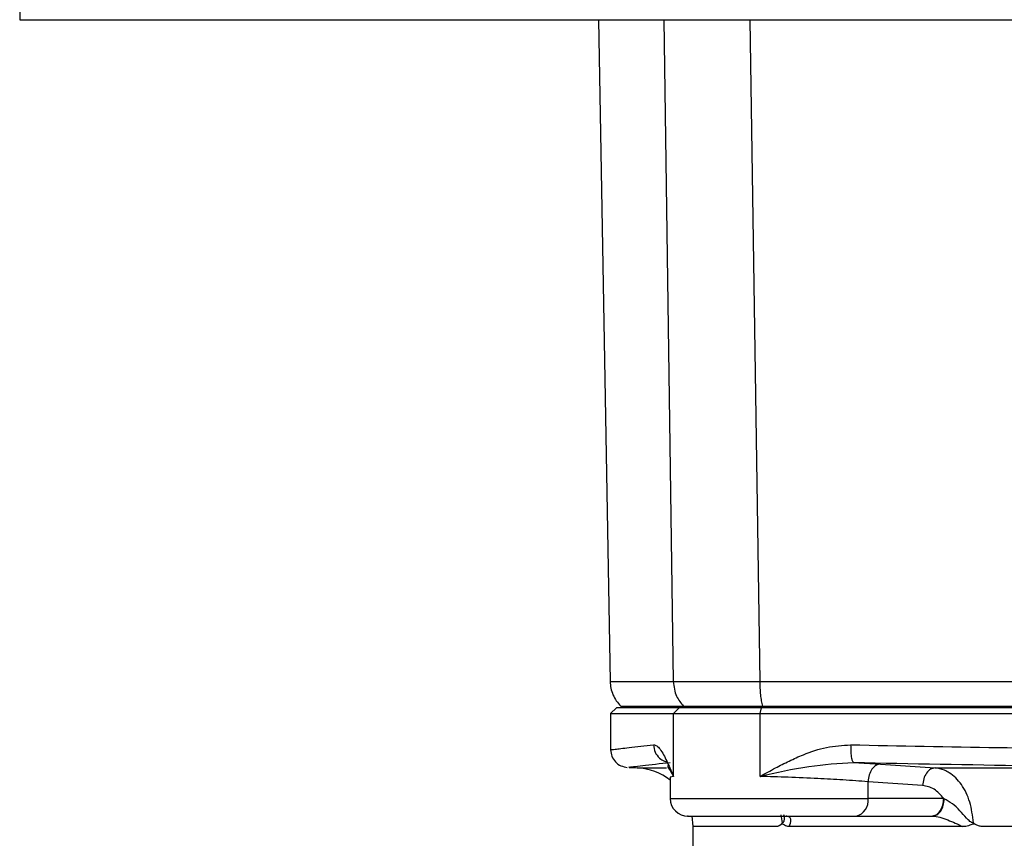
# Model space of a CAD drawing. Header units: millimetres. Extents: x 444 to 4809, y 21 to 3164.
# Tile 3 of 52: x 1449 to 1533, y 158 to 228. Entities that reach past the tile are written whole.
import ezdxf

# ---------------------------------------------------------------- set-up
doc = ezdxf.new("R2010")
doc.units = ezdxf.units.MM

msp = doc.modelspace()

# ---------------------------------------------------------------- linework, layer by layer
at = {"color": 8, "linetype": 'Continuous', "lineweight": 25}
for p, q in [((1449.131, 237.939), (1449.131, 227.787)), ((1503.906, 227.787), (1504.71, 171.514)), ((1511.224, 227.787), (1512.068, 171.514)), ((1501.65, 164.169), (1504.146, 164.169)), ((1504.445, 163.945), (1504.742, 163.444)), ((1504.742, 163.444), (1504.463, 163.368)), ((1504.46, 161.567), (1521.28, 161.567)), ((1513.852, 160.176), (1513.982, 159.494)), ((1513.441, 159.176), (1506.388, 159.176))]:
    msp.add_line(p, q, dxfattribs=at)
at = {"color": 7, "linetype": 'Continuous', "lineweight": 25}
for p, q in [((1449.131, 227.787), (1556.888, 227.787)), ((1498.367, 227.787), (1499.349, 171.512)), ((1499.888, 169.287), (1499.388, 168.787)), ((1505.228, 169.287), (1499.888, 169.287)), ((1504.742, 168.787), (1505.228, 169.287)), ((1512.221, 169.287), (1505.228, 169.287)), ((1505.578, 169.427), (1505.716, 169.287)), ((1512.103, 168.787), (1512.221, 169.287)), ((1601.555, 169.287), (1512.221, 169.287)), ((1512.294, 169.427), (1512.328, 169.287)), ((1499.388, 168.787), (1499.388, 165.711)), ((1499.388, 168.787), (1504.742, 168.787)), ((1504.742, 163.444), (1504.742, 168.787)), ((1504.742, 168.787), (1512.103, 168.787)), ((1512.103, 163.444), (1512.103, 168.787)), ((1512.103, 168.787), (1601.673, 168.787)), ((1500.953, 164.205), (1501.65, 164.169)), ((1520.05, 164.632), (1522.347, 164.492)), ((1522.347, 164.492), (1526.986, 164.169)), ((1526.986, 164.169), (1586.79, 164.169)), ((1504.46, 163.368), (1504.46, 161.567)), ((1521.28, 161.567), (1521.28, 162.994)), ((1525.921, 162.671), (1521.28, 162.994)), ((1527.713, 161.567), (1521.28, 161.567)), ((1527.763, 161.544), (1527.713, 161.567)), ((1506.305, 160.085), (1506.388, 159.176)), ((1520.257, 160.067), (1526.69, 160.067)), ((1526.69, 160.067), (1526.758, 160.067)), ((1506.388, 159.176), (1506.388, 145.951)), ((1529.337, 159.176), (1514.565, 159.176)), ((1582.629, 159.176), (1531.147, 159.176))]:
    msp.add_line(p, q, dxfattribs=at)
for centre, radius, start, end in [((1501.388, 159.176), 5, 52.09366, 87), ((1505.96, 161.567), 1.5, 180, 270), ((1519.963, 161.367), 1.332, 282.75488, 8.65781)]:
    msp.add_arc(centre, radius, start, end, dxfattribs=at)
for points, knots in [([(1600.79, 237.939), (1600.789, 237.939), (1600.782, 237.935), (1600.755, 237.923), (1600.657, 237.875), (1600.283, 237.693), (1599.456, 237.297), (1598.04, 236.641), (1596.217, 235.837), (1594.378, 235.074), (1592.767, 234.442), (1591.463, 233.951), (1590.212, 233.5), (1588.761, 232.997), (1586.809, 232.359), (1584.148, 231.557), (1580.945, 230.702), (1577.648, 229.947), (1574.65, 229.364), (1572.125, 228.946), (1569.705, 228.602), (1567.036, 228.289), (1563.92, 228.016), (1560.463, 227.83), (1557.605, 227.778), (1555.391, 227.795), (1553.862, 227.829), (1552.287, 227.889), (1550.665, 227.977), (1548.998, 228.094), (1547.287, 228.244), (1545.811, 228.399), (1544.516, 228.554), (1543.344, 228.706), (1541.961, 228.904), (1540.368, 229.156), (1538.567, 229.473), (1536.561, 229.867), (1532.892, 230.669), (1528.083, 231.956), (1522.68, 233.774), (1518.764, 235.317), (1516.103, 236.474), (1514.484, 237.218), (1513.548, 237.667), (1513.126, 237.871), (1513.022, 237.923), (1512.995, 237.935), (1512.988, 237.938), (1512.987, 237.939), (1512.986, 237.939), (1512.986, 237.939), (1512.986, 237.939), (1512.986, 237.939)], [0, 0, 0, 0, 0.000028, 0.000271, 0.000966, 0.003625, 0.014024, 0.031197, 0.055144, 0.079771, 0.096916, 0.112248, 0.125769, 0.14078, 0.162957, 0.193528, 0.232494, 0.272365, 0.305117, 0.333278, 0.356848, 0.385766, 0.421982, 0.460058, 0.499994, 0.516299, 0.533124, 0.550469, 0.568334, 0.586717, 0.605621, 0.625043, 0.63567, 0.64867, 0.664042, 0.681786, 0.701903, 0.724392, 0.749254, 0.825857, 0.888539, 0.937295, 0.964724, 0.984318, 0.996076, 0.999018, 0.999753, 0.999938, 0.999984, 0.999996, 0.999999, 1, 1, 1, 1, 1]), ([(1499.349, 171.528), (1499.362, 171.335), (1499.389, 170.944), (1499.574, 170.382), (1499.852, 169.86), (1500.115, 169.57), (1500.246, 169.427)], [0, 0, 0, 0, 0.247524, 0.49989, 0.752316, 1, 1, 1, 1]), ([(1499.349, 171.514), (1499.469, 171.514), (1499.708, 171.514), (1501.502, 171.514), (1503.641, 171.514), (1504.71, 171.514)], [0, 0, 0, 0, 0.333333, 0.666667, 1, 1, 1, 1]), ([(1504.71, 171.514), (1504.995, 171.514), (1505.565, 171.512), (1507.278, 171.511), (1509.461, 171.512), (1511.2, 171.514), (1512.068, 171.514)], [0, 0, 0, 0, 0.24941, 0.500001, 0.75059, 1, 1, 1, 1]), ([(1504.71, 171.514), (1504.766, 171.075), (1504.866, 170.29), (1505.36, 169.69), (1505.578, 169.427)], [0, 0, 0, 0, 0.559997, 1, 1, 1, 1]), ([(1512.068, 171.514), (1516.981, 171.514), (1526.806, 171.514), (1541.809, 171.514), (1556.888, 171.514), (1571.967, 171.514), (1586.97, 171.514), (1596.795, 171.514), (1601.708, 171.514)], [0, 0, 0, 0, 0.166667, 0.333333, 0.5, 0.666667, 0.833333, 1, 1, 1, 1]), ([(1512.068, 171.514), (1512.073, 171.322), (1512.082, 170.934), (1512.129, 170.376), (1512.198, 169.857), (1512.262, 169.569), (1512.294, 169.427)], [0, 0, 0, 0, 0.247624, 0.499991, 0.752379, 1, 1, 1, 1]), ([(1505.578, 169.427), (1505.839, 169.428), (1506.36, 169.429), (1507.922, 169.43), (1509.91, 169.429), (1511.498, 169.428), (1512.294, 169.427)], [0, 0, 0, 0, 0.250495, 0.5000012, 0.749505, 1, 1, 1, 1]), ([(1512.294, 169.427), (1515.954, 169.427), (1523.276, 169.427), (1534.42, 169.427), (1545.633, 169.427), (1556.888, 169.427), (1568.143, 169.427), (1579.356, 169.427), (1590.5, 169.427), (1597.822, 169.427), (1601.482, 169.427)], [0, 0, 0, 0, 0.124968, 0.250002, 0.374996, 0.5, 0.625004, 0.749998, 0.875033, 1, 1, 1, 1]), ([(1601.448, 169.287), (1601.319, 169.287), (1600.674, 169.287), (1599.51, 169.287), (1597.956, 169.287), (1596.398, 169.287), (1595.098, 169.287), (1593.796, 169.287), (1592.493, 169.287), (1591.187, 169.287), (1589.88, 169.287), (1588.571, 169.287), (1587.261, 169.287), (1585.949, 169.287), (1584.636, 169.287), (1583.321, 169.287), (1582.005, 169.287), (1580.688, 169.287), (1579.106, 169.287), (1577.786, 169.287), (1576.465, 169.287), (1575.143, 169.287), (1573.556, 169.287), (1571.968, 169.287), (1570.378, 169.287), (1568.788, 169.287), (1567.462, 169.287), (1566.135, 169.287), (1564.808, 169.287), (1563.215, 169.287), (1561.622, 169.287), (1560.028, 169.287), (1558.7, 169.287), (1557.371, 169.287), (1556.043, 169.287), (1554.449, 169.287), (1552.855, 169.287), (1551.262, 169.287), (1549.934, 169.287), (1548.607, 169.287), (1547.28, 169.287), (1545.688, 169.287), (1544.097, 169.287), (1542.507, 169.287), (1540.919, 169.287), (1539.595, 169.287), (1538.273, 169.287), (1536.951, 169.287), (1535.367, 169.287), (1533.784, 169.287), (1532.466, 169.287), (1531.15, 169.287), (1529.834, 169.287), (1528.52, 169.287), (1527.208, 169.287), (1525.896, 169.287), (1524.587, 169.287), (1523.279, 169.287), (1521.972, 169.287), (1520.668, 169.287), (1519.365, 169.287), (1518.064, 169.287), (1516.765, 169.287), (1515.419, 169.287), (1514.309, 169.287), (1513.176, 169.287), (1512.61, 169.287), (1512.328, 169.287)], [0, 0, 0, 0, 0.00443, 0.022147, 0.039865, 0.057583, 0.075301, 0.08416, 0.101878, 0.119596, 0.128455, 0.146173, 0.163891, 0.17275, 0.190468, 0.208186, 0.217045, 0.234763, 0.252481, 0.270199, 0.279058, 0.296776, 0.314493, 0.332211, 0.349929, 0.367647, 0.385365, 0.394224, 0.411942, 0.42966, 0.447378, 0.465096, 0.482814, 0.491673, 0.509391, 0.527109, 0.544827, 0.562545, 0.580263, 0.589122, 0.60684, 0.624557, 0.642276, 0.659994, 0.677711, 0.695429, 0.704288, 0.722006, 0.739724, 0.757442, 0.77516, 0.784019, 0.801737, 0.819455, 0.828314, 0.846032, 0.86375, 0.872609, 0.890327, 0.908045, 0.916904, 0.934622, 0.952339, 0.961199, 0.980598, 0.990299, 1, 1, 1, 1]), ([(1503.042, 166.13), (1503.133, 166.115), (1503.316, 166.085), (1503.6, 165.766), (1503.882, 165.316), (1504.159, 164.766), (1504.442, 164.139), (1504.637, 163.686), (1504.742, 163.444)], [0, 0, 0, 0, 0.162925, 0.329535, 0.50078, 0.661132, 0.819295, 1, 1, 1, 1]), ([(1512.103, 163.444), (1512.536, 163.686), (1513.35, 164.139), (1514.572, 164.767), (1516.002, 165.4), (1517.734, 166.001), (1519.114, 166.087), (1519.803, 166.13)], [0, 0, 0, 0, 0.180776, 0.339006, 0.499448, 0.750062, 1, 1, 1, 1]), ([(1519.803, 166.13), (1523.975, 166.048), (1532.187, 165.886), (1544.585, 165.745), (1556.888, 165.694), (1569.191, 165.745), (1581.589, 165.886), (1589.801, 166.048), (1593.973, 166.13)], [0, 0, 0, 0, 0.170349, 0.335207, 0.5, 0.664791, 0.82965, 1, 1, 1, 1]), ([(1519.803, 166.13), (1519.803, 165.917), (1519.805, 165.49), (1519.869, 165.006), (1519.954, 164.706), (1520.018, 164.657), (1520.05, 164.632)], [0, 0, 0, 0, 0.279654, 0.559288, 0.77966, 1, 1, 1, 1]), ([(1499.388, 165.711), (1499.409, 165.521), (1499.451, 165.141), (1499.776, 164.656), (1500.244, 164.306), (1500.621, 164.244), (1500.809, 164.213)], [0, 0, 0, 0, 0.250005, 0.500001, 0.749994, 1, 1, 1, 1]), ([(1504.288, 164.371), (1504.263, 164.35), (1504.19, 164.288), (1504.343, 164.082), (1504.445, 163.945)], [0, 0, 0, 0, 0.334772, 1, 1, 1, 1]), ([(1512.103, 163.444), (1513.479, 163.768), (1516.086, 164.381), (1518.779, 164.552), (1520.05, 164.632)], [0, 0, 0, 0, 0.528162, 1, 1, 1, 1]), ([(1520.05, 164.632), (1524.962, 164.536), (1534.739, 164.345), (1549.559, 164.207), (1564.334, 164.208), (1579.107, 164.346), (1588.837, 164.537), (1593.726, 164.632)], [0, 0, 0, 0, 0.201741, 0.40153, 0.600347, 0.799229, 1, 1, 1, 1]), ([(1522.347, 164.492), (1522.213, 164.468), (1521.946, 164.419), (1521.599, 164.072), (1521.347, 163.579), (1521.302, 163.189), (1521.28, 162.994)], [0, 0, 0, 0, 0.250001, 0.499989, 0.749994, 1, 1, 1, 1]), ([(1526.986, 164.169), (1526.852, 164.144), (1526.585, 164.095), (1526.239, 163.747), (1525.988, 163.255), (1525.943, 162.865), (1525.921, 162.671)], [0, 0, 0, 0, 0.250003, 0.499998, 0.749999, 1, 1, 1, 1]), ([(1530.236, 159.494), (1530.165, 160.099), (1530.022, 161.308), (1529.266, 162.823), (1528.447, 163.63), (1527.667, 164.052), (1527.253, 164.123), (1526.986, 164.169)], [0, 0, 0, 0, 0.249478, 0.499043, 0.748704, 0.837981, 1, 1, 1, 1]), ([(1521.28, 162.994), (1520.588, 163.045), (1519.298, 163.14), (1516.941, 163.266), (1514.527, 163.37), (1512.897, 163.42), (1512.103, 163.444)], [0, 0, 0, 0, 0.268028, 0.499841, 0.756244, 1, 1, 1, 1]), ([(1527.713, 161.567), (1527.453, 161.867), (1526.932, 162.467), (1526.258, 162.603), (1525.921, 162.671)], [0, 0, 0, 0, 0.4991145, 1, 1, 1, 1]), ([(1526.69, 160.067), (1526.824, 160.09), (1527.092, 160.135), (1527.43, 160.482), (1527.667, 160.978), (1527.698, 161.371), (1527.713, 161.567)], [0, 0, 0, 0, 0.249997, 0.499993, 0.75, 1, 1, 1, 1]), ([(1526.758, 160.067), (1526.888, 160.089), (1527.149, 160.134), (1527.479, 160.474), (1527.712, 160.962), (1527.746, 161.35), (1527.763, 161.544)], [0, 0, 0, 0, 0.250002, 0.500013, 0.749999, 1, 1, 1, 1]), ([(1530.236, 159.494), (1530.212, 159.496), (1530.165, 159.5), (1530.066, 159.537), (1529.89, 159.655), (1529.555, 160.005), (1529.082, 160.557), (1528.443, 161.167), (1527.993, 161.417), (1527.763, 161.544)], [0, 0, 0, 0, 0.023347, 0.047257, 0.098123, 0.21064, 0.458262, 0.722914, 1, 1, 1, 1]), ([(1505.987, 160.067), (1505.978, 160.067), (1505.758, 160.067), (1506.548, 160.067), (1508.288, 160.067), (1511.022, 160.067), (1514.295, 160.067), (1517.664, 160.067), (1519.415, 160.067), (1520.257, 160.067)], [0, 0, 0, 0, 0.00743, 0.179109, 0.338287, 0.497465, 0.669144, 0.840823, 1, 1, 1, 1]), ([(1514.565, 159.176), (1514.655, 159.373), (1514.79, 159.669), (1514.635, 160.004), (1514.415, 160.046), (1514.305, 160.067)], [0, 0, 0, 0, 0.499145, 0.749458, 1, 1, 1, 1]), ([(1526.758, 160.067), (1526.968, 160.046), (1527.389, 160.004), (1528.281, 159.669), (1528.915, 159.373), (1529.337, 159.176)], [0, 0, 0, 0, 0.250003, 0.50116, 1, 1, 1, 1]), ([(1513.982, 159.494), (1513.946, 159.441), (1513.871, 159.328), (1513.684, 159.203), (1513.537, 159.187), (1513.441, 159.176)], [0, 0, 0, 0, 0.237792, 0.502717, 1, 1, 1, 1]), ([(1514.565, 159.176), (1514.497, 159.181), (1514.365, 159.192), (1514.18, 159.265), (1514.048, 159.403), (1513.88, 159.369), (1513.702, 159.19), (1513.529, 159.18), (1513.441, 159.176)], [0, 0, 0, 0, 0.1718174, 0.3332008, 0.4849198, 0.5423978, 0.7673726, 1, 1, 1, 1]), ([(1531.147, 159.176), (1531.039, 159.181), (1530.831, 159.192), (1530.542, 159.267), (1530.342, 159.394), (1530.095, 159.385), (1529.802, 159.192), (1529.507, 159.182), (1529.337, 159.176)], [0, 0, 0, 0, 0.171864, 0.331915, 0.474863, 0.525342, 0.725187, 1, 1, 1, 1]), ([(1531.147, 159.176), (1530.986, 159.187), (1530.739, 159.203), (1530.431, 159.328), (1530.298, 159.441), (1530.236, 159.494)], [0, 0, 0, 0, 0.49814, 0.762549, 1, 1, 1, 1])]:
    msp.add_open_spline(points, degree=3, knots=knots, dxfattribs=at)
at = {"color": 8, "linetype": 'Continuous', "lineweight": 25}
for points, knots in [([(1500.246, 169.427), (1500.31, 169.427), (1500.437, 169.427), (1501.489, 169.427), (1503.111, 169.427), (1504.756, 169.427), (1505.578, 169.427)], [0, 0, 0, 0, 0.250009, 0.499996, 0.750064, 1, 1, 1, 1]), ([(1499.388, 165.711), (1499.468, 165.721), (1499.627, 165.74), (1500.834, 165.887), (1502.298, 166.048), (1503.042, 166.13)], [0, 0, 0, 0, 0.329582, 0.659301, 1, 1, 1, 1]), ([(1503.042, 166.13), (1503.069, 165.917), (1503.123, 165.489), (1503.498, 165.009), (1503.896, 164.736), (1504.153, 164.693), (1504.247, 164.677)], [0, 0, 0, 0, 0.308309, 0.616601, 0.859539, 1, 1, 1, 1]), ([(1500.954, 164.231), (1500.928, 164.227), (1500.851, 164.218), (1501.912, 164.35), (1503.601, 164.538), (1504.449, 164.632)], [0, 0, 0, 0, 0.20071, 0.598465, 1, 1, 1, 1]), ([(1514.104, 160.204), (1514.128, 160.1), (1514.175, 159.899), (1514.134, 159.655), (1514.072, 159.538), (1514.024, 159.5), (1513.996, 159.496), (1513.982, 159.494)], [0, 0, 0, 0, 0.365443, 0.703943, 0.857396, 0.929445, 1, 1, 1, 1])]:
    msp.add_open_spline(points, degree=3, knots=knots, dxfattribs=at)

doc.saveas('drawing.dxf')
